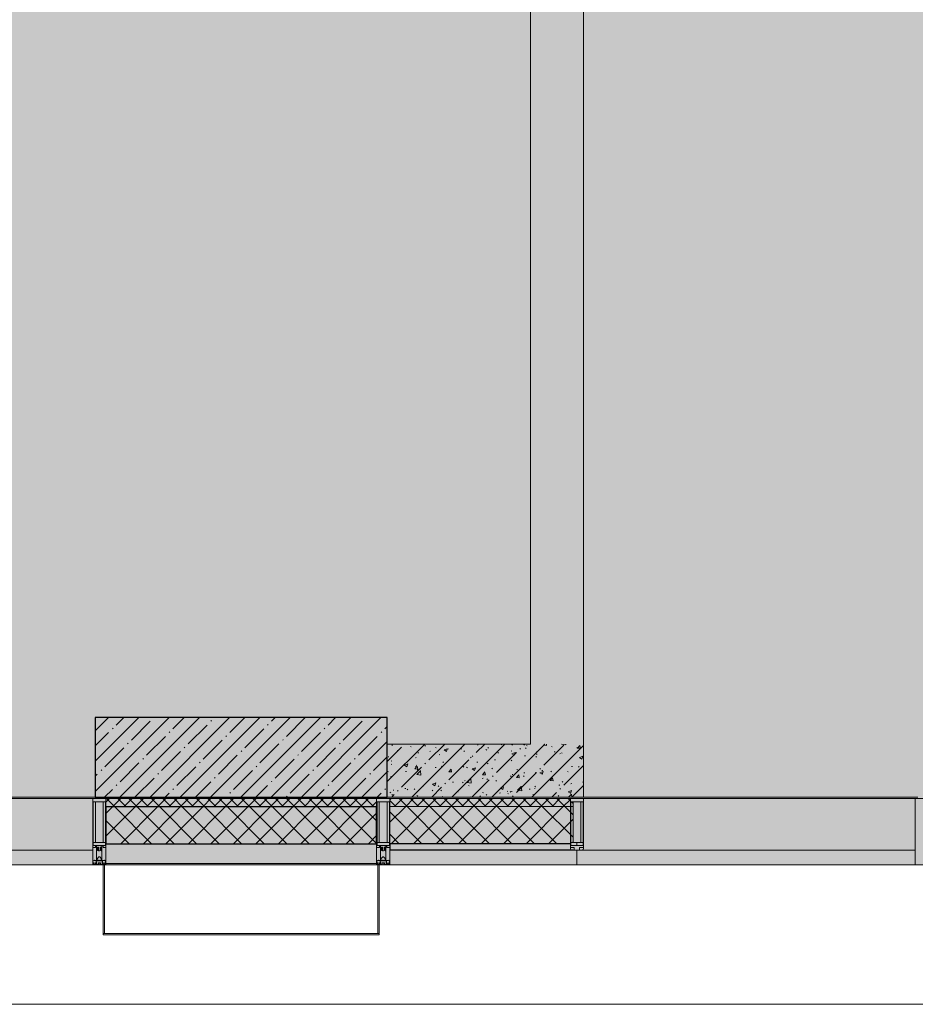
# Model space of a CAD drawing. Header units: millimetres. Extents: x -26897837 to 7466349, y -86687 to 22351.
# Tile 165 of 256: x 63243 to 66618, y -50259 to -46551. Entities that reach past the tile are written whole.
import ezdxf

# ---------------------------------------------------------------- set-up
doc = ezdxf.new("R2010")
doc.units = ezdxf.units.MM
for name, color, linetype, lineweight in [('_0', 7, 'Continuous', 13), ('A-200-M_WALL', 7, 'Continuous', 5), ('A-200-M_WALL_PAT', 7, 'Continuous', 5), ('A-214-M_CURT_WALL', 7, 'Continuous', 5), ('A-215-M_CURT_PANEL', 7, 'Continuous', 5), ('A-230-M_FLOOR', 7, 'Continuous', 5), ('A-280-M_COLUMN', 7, 'Continuous', 5), ('S-280-M_COLUMN', 7, 'Continuous', 5), ('Z-060-M_DETAIL', 7, 'Continuous', 5), ('Ограждение', 7, 'Continuous', 5), ('Поручни', 7, 'Continuous', 5)]:
    doc.layers.add(name, color=color, linetype=linetype, lineweight=lineweight)
pattern_1 = [(45, (0, 0), (-21.213203, 21.213203), []), (135, (0, 0), (-21.213203, -21.213203), [])]
pattern_2 = [(45, (0, 0), (-42.42641, 42.42641), []), (135, (0, 0), (-42.42641, -42.42641), [])]
pattern_3 = [(45, (36177.98, -48979.44), (-75.43415, 75.43415), [106.68, -17.78, 3.556, -17.78]), (45, (36177.98, -48904.05), (-75.43415, 75.43415), []), (50, (36177.98, -48979.44), (127.5292, -11.15758), [13.335, -146.685]), (355, (36177.98, -48979.44), (-24.66966, 133.74), [10.668, -117.348]), (100.451, (36188.6, -48980.37), (102.85973, 122.5818), [11.333, -124.663]), (46.184, (36177.98, -48943.88), (189.75516, -29.4304), [20.002, -220.027]), (96.636, (36193.79, -48946.33), (166.1822, 173.1996), [17, -186.995]), (351.184, (36177.98, -48943.88), (166.1839, 173.1976), [16.002, -176.022]), (21, (36195.76, -48952.77), (106.13027, -71.58603), [13.335, -146.685]), (326, (36195.76, -48952.77), (43.2619, 128.93175), [10.668, -117.348]), (71.451, (36204.6, -48958.73), (149.392, 57.34505), [11.333, -124.663]), (37.5, (36177.975, -48979.436), (2.16223, 59.18836), [3.353, -112.573, 3.353, -115.773, -117.792]), (37.5, (36177.975, -48979.436), (2.16223, 59.18836), [-235.052, 3.353, -114.44]), (7.5, (36177.975, -48979.436), (46.77386, 70.12615), [3.353, -64.567, 3.353, -109.906, -44.894]), (7.5, (36177.975, -48979.436), (46.77386, 70.12615), [-181.178, 3.353, -41.542]), (327.5, (36138.326, -48979.436), (94.91367, -4.01009), [3.353, -41.097, 3.353, -135.331, -184.023]), (327.5, (36138.326, -48979.436), (94.91367, -4.01009), [-183.134, 3.353, -180.67]), (317.5, (36120.55, -48979.44), (103.69057, 17.79882), [3.353, -54.432, 3.353, -88.748, -130.683]), (317.5, (36120.55, -48979.44), (103.69057, 17.79882), [-149.885, 3.353, -127.33])]

# ---------------------------------------------------------------- blocks, each defined once
blk = doc.blocks.new('Rectangular Mullion - 50Wx250H-2623690-50_AS_Plan_13')
at = {"layer": 'Z-060-M_DETAIL'}
for p, q in [((-25, 65.2), (-25, 250)), ((-25, 250), (0, 250)), ((-23, 237.3), (0, 237.3)), ((-23, 237.3), (-23, 73.6)), ((-14.9, 84), (-14.9, 237.3)), ((25, 250), (0, 250)), ((23, 237.3), (0, 237.3)), ((14.9, 84), (14.9, 237.3)), ((23, 237.3), (23, 73.6)), ((25, 65.2), (25, 250)), ((0, 84), (-23, 84)), ((0, 84), (23, 84)), ((-14, 65.2), (-25, 65.2)), ((-0.5, 73.6), (-23, 73.6)), ((-14, 71.3), (-14, 65.2)), ((-10, 71.3), (-14, 71.3)), ((-10, 53), (-10, 71.3)), ((-8.7, 53), (-10, 53)), ((-10, 53), (-10, 17)), ((-8.7, 53), (-7, 54.7)), ((-7, 65.2), (-5.9, 67.3)), ((-7, 65.2), (-7, 54.7)), ((-4.1, 67.3), (-5.9, 67.3)), ((-4.1, 67.3), (-2.9, 65.1)), ((-2.9, 65.1), (-2.9, 54.6)), ((-1.3, 53), (-2.9, 54.6)), ((0, 53), (-1.3, 53)), ((0, 53), (1.3, 53)), ((0.5, 73.6), (23, 73.6)), ((1.3, 53), (2.9, 54.6)), ((4.1, 67.3), (2.9, 65.1)), ((2.9, 65.1), (2.9, 54.6)), ((4.1, 67.3), (5.9, 67.3)), ((7, 65.2), (5.9, 67.3)), ((7, 65.2), (7, 54.7)), ((8.7, 53), (7, 54.7)), ((8.7, 53), (10, 53)), ((10, 71.3), (14, 71.3)), ((10, 53), (10, 71.3)), ((10, 53), (10, 17)), ((14, 71.3), (14, 65.2)), ((14, 65.2), (25, 65.2)), ((-23.8, 14.6), (-25, 14.2)), ((-25, 0), (-25, 14.2)), ((-22.3, 17), (-23.8, 17)), ((-23.8, 17), (-23.8, 14.6)), ((-22.5, 10.6), (-23.8, 14.6)), ((-22.5, 10.6), (-23.7, 9.9)), ((-23.7, 1.3), (-23.7, 9.9)), ((-23.7, 1.3), (-11.8, 1.3)), ((-23.2, 10.2), (-22.5, 8)), ((-22.5, 8), (-22.5, 4.5)), ((-21.3, 4.5), (-22.5, 4.5)), ((-22.3, 17), (-22.3, 16)), ((-22.3, 16), (-21.3, 16)), ((-19, 17.6), (-21.3, 16)), ((-21.3, 4.5), (-21.3, 6.5)), ((-21.3, 6.5), (-14.2, 6.5)), ((-18.4, 16.6), (-19, 17.6)), ((-7.4, 16.6), (-18.4, 16.6)), ((-14.2, 6.5), (-14.2, 4.5)), ((-13.2, 4.5), (-14.2, 4.5)), ((-13.2, 4.5), (-12.2, 7.2)), ((-12.7, 7.6), (-11.3, 11.4)), ((-12.7, 7.6), (-11.8, 6.9)), ((-12.2, 9), (-12.2, 14.8)), ((-12.2, 14.8), (0, 14.8)), ((-11.8, 1.3), (-11.8, 6.9)), ((-10.5, 11.2), (-11.3, 11.4)), ((-10.5, 1.5), (-10.5, 11.2)), ((-4.8, 1.5), (-10.5, 1.5)), ((-10, 17), (-7.5, 17)), ((-8.5, 23), (-1.5, 30)), ((-8.5, 18.5), (-8.5, 23)), ((-7.5, 18.5), (-8.5, 18.5)), ((-7.5, 17), (-7.5, 18.5)), ((-7.4, 18), (-7.4, 16.6)), ((-2.6, 18), (-7.4, 18)), ((0, 8), (-4.8, 8)), ((-4.8, 1.5), (-4.8, 8)), ((-2.6, 18), (-2.6, 16.8)), ((-2.6, 16.8), (0, 16.8)), ((-1.5, 30), (0, 30)), ((1.5, 30), (0, 30)), ((2.6, 16.8), (0, 16.8)), ((0, 14.8), (0, 16.8)), ((0, 14.8), (0, 16.8)), ((12.2, 14.8), (0, 14.8)), ((0, 0), (0, 8)), ((0, 8), (4.8, 8)), ((0, 0), (0, 8)), ((8.5, 23), (1.5, 30)), ((2.6, 18), (2.6, 16.8)), ((2.6, 18), (7.4, 18)), ((4.8, 1.5), (4.8, 8)), ((4.8, 1.5), (10.5, 1.5)), ((7.4, 18), (7.4, 16.6)), ((7.4, 16.6), (18.4, 16.6)), ((7.5, 18.5), (8.5, 18.5)), ((7.5, 17), (7.5, 18.5)), ((10, 17), (7.5, 17)), ((8.5, 18.5), (8.5, 23)), ((10.5, 11.2), (11.3, 11.4)), ((10.5, 1.5), (10.5, 11.2)), ((12.7, 7.6), (11.3, 11.4)), ((12.7, 7.6), (11.8, 6.9)), ((11.8, 1.3), (11.8, 6.9)), ((23.7, 1.3), (11.8, 1.3)), ((12.2, 9), (12.2, 14.8)), ((13.2, 4.5), (12.2, 7.2)), ((13.2, 4.5), (14.2, 4.5)), ((21.3, 6.5), (14.2, 6.5)), ((14.2, 6.5), (14.2, 4.5)), ((18.4, 16.6), (19, 17.6)), ((19, 17.6), (21.3, 16)), ((22.3, 16), (21.3, 16)), ((21.3, 4.5), (21.3, 6.5)), ((21.3, 4.5), (22.5, 4.5)), ((22.3, 17), (22.3, 16)), ((22.3, 17), (23.8, 17)), ((22.5, 10.6), (23.8, 14.6)), ((22.5, 10.6), (23.7, 9.9)), ((23.2, 10.2), (22.5, 8)), ((22.5, 8), (22.5, 4.5)), ((23.7, 1.3), (23.7, 9.9)), ((23.8, 17), (23.8, 14.6)), ((23.8, 14.6), (25, 14.2)), ((25, 0), (25, 14.2)), ((-25, 0), (0, 0)), ((25, 0), (0, 0))]:
    blk.add_line(p, q, dxfattribs=at)
for centre, start, end in [((-0.5, 73.1), 360, 90), ((0.5, 73.1), 90, 180)]:
    blk.add_arc(centre, 0.5, start, end, dxfattribs=at)
blk = doc.blocks.new('Rectangular Mullion - R_StandardFrame_50Wx250H-3552586-50_AS_Plan_13')
at = {"layer": 'A-214-M_CURT_WALL', "lineweight": 9}
for p, q in [((0, 0), (-50, 0)), ((-50, 0), (-50, -250)), ((0, -250), (0, 0)), ((-50, -250), (0, -250))]:
    blk.add_line(p, q, dxfattribs=at)
blk = doc.blocks.new('System Panel - A_PAN_Glass-3555212-50_AS_Plan_13')
at = {"layer": 'A-215-M_CURT_PANEL'}
for p, q in [((-637.5, 55), (-637.5, 0)), ((637.5, 55), (-623.5, 55)), ((637.5, 0), (637.5, 55)), ((-637.5, 0), (637.5, 0))]:
    blk.add_line(p, q, dxfattribs=at)
blk = doc.blocks.new('Rectangular Mullion - R_StandardFrame_50Wx250H-3137200-50_AS_Plan_13')
at = {"layer": 'A-214-M_CURT_WALL'}
blk.add_line((30440, -505), (29190, -505), dxfattribs=at)
blk = doc.blocks.new('Rectangular Mullion - 50Wx250H-3156125-50_AS_Plan_13')
at = {"layer": 'Z-060-M_DETAIL'}
for p, q in [((0, 250), (-25, 250)), ((-25, 250), (-25, 237.3)), ((-25, 65.2), (-25, 250)), ((-25, 250), (0, 250)), ((-23, 237.3), (0, 237.3)), ((-23, 237.3), (0, 237.3)), ((-23, 237.3), (-23, 73.6)), ((0, 237.3), (-14.9, 237.3)), ((-14.9, 237.3), (-14.9, 84)), ((-14.9, 84), (-14.9, 237.3)), ((25, 250), (0, 250)), ((25, 250), (0, 250)), ((14.9, 237.3), (0, 237.3)), ((0, 237.3), (23, 237.3)), ((23, 237.3), (0, 237.3)), ((14.9, 84), (14.9, 237.3)), ((14.9, 84), (14.9, 237.3)), ((23, 237.3), (23, 73.6)), ((25, 237.3), (25, 250)), ((25, 65.2), (25, 250)), ((0, 84), (-23, 84)), ((-23, 84), (-23, 73.6)), ((0, 84), (-23, 84)), ((-14.9, 84), (0, 84)), ((0, 84), (14.9, 84)), ((23, 84), (0, 84)), ((0, 84), (0, 73.6)), ((0, 84), (23, 84)), ((0, 73.6), (0, 84)), ((23, 73.6), (23, 84)), ((-25, 73.6), (-25, 65.2)), ((-25, 65.2), (-25, 60.2)), ((-10, 65.2), (-25, 65.2)), ((-25, 65.2), (-25, 60.2)), ((-25, 65.2), (-10, 65.2)), ((-10, 65.2), (-25, 65.2)), ((-23, 73.6), (0, 73.6)), ((0, 73.6), (-23, 73.6)), ((-0.5, 73.6), (-23, 73.6)), ((-10, 55), (-14, 55)), ((-14, 55), (-10, 55)), ((-10, 55), (-10, 65.2)), ((-10, 65.2), (-10, 55)), ((-10, 55), (-10, 65.2)), ((-10, 55), (0, 55)), ((0, 55), (-10, 55)), ((0, 73.6), (23, 73.6)), ((23, 73.6), (0, 73.6)), ((0, 55), (10, 55)), ((0, 55), (10, 55)), ((0.5, 73.6), (23, 73.6)), ((10, 65.2), (10, 55)), ((25, 65.2), (10, 65.2)), ((10, 55), (10, 65.2)), ((10, 65.2), (25, 65.2)), ((10, 65.2), (25, 65.2)), ((10, 55), (10, 65.2)), ((10, 55), (14, 55)), ((10, 55), (14, 55)), ((25, 65.2), (25, 73.6)), ((25, 65.2), (25, 60.2)), ((25, 60.2), (25, 65.2))]:
    blk.add_line(p, q, dxfattribs=at)
for centre, start, end in [((-14, 69.1), 218.9723, 270), ((-14, 69.1), 218.9723, 270), ((-14, 69.1), 218.9723, 270), ((14, 69.1), 270, 321.0277), ((14, 69.1), 270, 321.0277), ((14, 69.1), 270, 321.0277)]:
    blk.add_arc(centre, 14.1, start, end, dxfattribs=at)
blk = doc.blocks.new('Rectangular Mullion - R_InvisibleFrame_50Wx250H-3552585-50_AS_Plan_13')
at = {"layer": 'A-214-M_CURT_WALL', "lineweight": 9}
for p, q in [((-25, -237.3), (-25, -73.6)), ((25, -73.6), (25, -237.3))]:
    blk.add_line(p, q, dxfattribs=at)
blk = doc.blocks.new('Rectangular Mullion - R_StandardFrame_50Wx250H-3490238-50_AS_Plan_13')
at = {"layer": 'A-214-M_CURT_WALL', "lineweight": 9}
for p, q in [((-50, -250), (-50, 0)), ((-50, 0), (0, 0)), ((0, 0), (0, -250)), ((0, -250), (-50, -250))]:
    blk.add_line(p, q, dxfattribs=at)
blk = doc.blocks.new('System Panel - A_PAN_Glass-3903954-50_AS_Plan_13')
at = {"layer": 'A-215-M_CURT_PANEL'}
for p, q in [((825, 55), (-825, 55)), ((-825, 55), (-825, 0)), ((825, 0), (825, 55)), ((-825, 0), (825, 0))]:
    blk.add_line(p, q, dxfattribs=at)
blk = doc.blocks.new('Rectangular Mullion - R_StandardFrame_50Wx250H-3725449-50_AS_Plan_13')
at = {"layer": 'A-214-M_CURT_WALL'}
blk.add_line((33540, -505), (31890, -505), dxfattribs=at)
blk = doc.blocks.new('Rectangular Mullion - R_StandardFrame_50Wx250H-3903955-50_AS_Plan_13')
at = {"layer": 'A-214-M_CURT_WALL', "lineweight": 9}
for p, q in [((-50, -250), (-50, 0)), ((-50, 0), (0, 0)), ((0, 0), (0, -250)), ((0, -250), (-50, -250))]:
    blk.add_line(p, q, dxfattribs=at)
blk = doc.blocks.new('Ограждение - Ограждение-5498633-50_AS_Plan_13')
at = {"layer": 'Поручни'}
blk.add_line((-55947.2, -1355), (1285, -1355), dxfattribs=at)
blk = doc.blocks.new('RST_AR_KMN_R22_B1_FCD_rvt-1-50_AS_Plan_13')
at = {"layer": 'A-200-M_WALL_PAT'}
h = blk.add_hatch(dxfattribs=at)
h.set_pattern_fill('FP_3', color=256, style=0, pattern_type=2)
h.set_pattern_definition(pattern_1)
h.paths.add_polyline_path([(28410, -535), (28410, -505), (27390, -505), (27390, -535)])
h = blk.add_hatch(dxfattribs=at)
h.set_pattern_fill('FP_3', color=256, style=0, pattern_type=2)
h.set_pattern_definition(pattern_1)
h.paths.add_polyline_path([(29144.7, -535), (29150.1, -535), (29150.1, -517.7), (29140, -517.7), (29140, -505), (28460, -505), (28460, -535), (29142, -535)])
h = blk.add_hatch(dxfattribs=at)
h.set_pattern_fill('FP_4', color=256, style=0, pattern_type=2)
h.set_pattern_definition(pattern_2)
h.paths.add_polyline_path([(28410, -675), (28410, -535), (27390, -535), (27390, -675)])
h = blk.add_hatch(dxfattribs=at)
h.set_pattern_fill('FP_4', color=256, style=0, pattern_type=2)
h.set_pattern_definition(pattern_2)
h.paths.add_polyline_path([(29142, -675), (29142, -671), (29150.1, -671), (29150.1, -535), (28460, -535), (28460, -675), (29096.9, -675)])
at = {"layer": 'A-200-M_WALL_PAT', "true_color": 0xeff9fa}
blk.add_hatch(color=7, dxfattribs=at).paths.add_polyline_path([(29165, -755), (29165, -700), (28460, -700), (28460, -755), (29155, -755)])
at = {"layer": 'A-200-M_WALL'}
for p, q in [((28410, -505), (27390, -505)), ((27390, -505), (27390, -535)), ((28410, -535), (28410, -505)), ((29140, -505), (28460, -505)), ((28460, -505), (28460, -535)), ((28460, -535), (28460, -675)), ((29150.1, -535), (28460, -535)), ((27390, -675), (27390, -750)), ((28410, -750), (28410, -675)), ((28460, -700), (28460, -755)), ((29165, -755), (29165, -700)), ((27390, -750), (27390, -755)), ((27390, -750), (28410, -750)), ((27390, -755), (28410, -755)), ((28410, -755), (28410, -750)), ((28460, -755), (29165, -755))]:
    blk.add_line(p, q, dxfattribs=at)
at = {"layer": 'A-200-M_WALL', "lineweight": 25}
for p, q in [((27390, -535), (27390, -675)), ((27390, -535), (28410, -535)), ((28410, -675), (28410, -535)), ((27390, -675), (28410, -675)), ((28460, -675), (28460, -700)), ((29142, -675), (28460, -675)), ((29151, -700), (28460, -700))]:
    blk.add_line(p, q, dxfattribs=at)
at = {"layer": 'A-280-M_COLUMN', "lineweight": 18}
for p, q in [((27380, -755), (27380, -1012.7)), ((27385, -755), (27380, -755)), ((27385, -1012.7), (27385, -755)), ((28415, -755), (28415, -1012.7)), ((28420, -755), (28415, -755)), ((28420, -1012.7), (28420, -755)), ((27380, -1012.7), (27385, -1012.7)), ((27380, -1012.7), (27380, -1017.8)), ((28420, -1012.7), (27380, -1012.7)), ((27380, -1017.8), (28420, -1017.8)), ((28415, -1012.7), (28420, -1012.7)), ((28420, -1017.8), (28420, -1012.7))]:
    blk.add_line(p, q, dxfattribs=at)
at = {"layer": 'A-214-M_CURT_WALL', "lineweight": 5}
for name, p in [('Rectangular Mullion - R_StandardFrame_50Wx250H-3725449-50_AS_Plan_13', (-6200, 0)), ('Rectangular Mullion - 50Wx250H-2623690-50_AS_Plan_13', (27365, -755)), ('Rectangular Mullion - 50Wx250H-2623690-50_AS_Plan_13', (28435, -755)), ('Rectangular Mullion - 50Wx250H-3156125-50_AS_Plan_13', (29165, -755)), ('Rectangular Mullion - R_StandardFrame_50Wx250H-3137200-50_AS_Plan_13', (0, 0))]:
    blk.add_blockref(name, p, dxfattribs=at)
at = {"layer": 'A-214-M_CURT_WALL', "lineweight": 5, "extrusion": (0, 0, -1), "rotation": 180}
for name, p in [('Rectangular Mullion - R_StandardFrame_50Wx250H-3903955-50_AS_Plan_13', (-27390, -755)), ('Rectangular Mullion - R_InvisibleFrame_50Wx250H-3552585-50_AS_Plan_13', (-29165, -755)), ('Rectangular Mullion - R_StandardFrame_50Wx250H-3490238-50_AS_Plan_13', (-30490, -755))]:
    blk.add_blockref(name, p, dxfattribs=at)
at = {"layer": 'A-214-M_CURT_WALL', "lineweight": 5, "rotation": 180}
blk.add_blockref('Rectangular Mullion - R_StandardFrame_50Wx250H-3552586-50_AS_Plan_13', (28410, -755), dxfattribs=at)
at = {"layer": 'A-215-M_CURT_PANEL', "lineweight": 5}
for name, p in [('System Panel - A_PAN_Glass-3903954-50_AS_Plan_13', (26515, -755)), ('System Panel - A_PAN_Glass-3555212-50_AS_Plan_13', (29802.5, -755))]:
    blk.add_blockref(name, p, dxfattribs=at)
at = {"layer": 'Ограждение', "lineweight": 5}
blk.add_blockref('Ограждение - Ограждение-5498633-50_AS_Plan_13', (36940, 75), dxfattribs=at)

msp = doc.modelspace()

# ---------------------------------------------------------------- hatches: boundary and pattern name
at = {"layer": '_0', "transparency": 33554534}
h = msp.add_hatch(color=252, dxfattribs=at)
h.dxf.hatch_style = 1
h.paths.add_polyline_path([(17837.9, -49734.4), (25204.6, -19284.4), (73878, -19284.4), (73878, -49734.4)])
h.paths.add_polyline_path([(28728, -40979.4), (28728, -37429.4), (30528, -37429.4), (30528, -30029.4), (28477.6, -30029.4), (28478, -28029.4), (29978, -28029.4), (29978, -27479.4), (32178, -27479.4), (32178, -28029.4), (44478, -28029.4), (44478, -27979.4), (45303, -27979.4), (45303, -27379.4), (47528, -27379.4), (47528, -27979.4), (53578, -27979.4), (53578, -27379.4), (55478, -27379.4), (55478, -27979.4), (64478, -27979.4), (64478, -26229.4), (67788, -26229.4), (67788, -28219.4), (66578, -28219.4), (66578, -30029.4), (62978, -30029.4), (62078, -30029.4), (58628, -30029.4), (58628, -38979.4), (61728, -38979.4), (62978, -38979.4), (66878, -38979.4), (66878, -41429.4), (64488, -41429.4), (64488, -41029.4), (59923, -41029.4), (59923, -41629.4), (57898, -41629.4), (57898, -41029.4), (47038, -41029.4), (47038, -41629.4), (44138, -41629.4), (44138, -40979.4)], flags=16)
at = {"layer": 'A-200-M_WALL_PAT'}
h = msp.add_hatch(dxfattribs=at)
h.set_pattern_fill('FP_50', color=256, style=0, pattern_type=2)
h.set_pattern_definition(pattern_3)
h.paths.add_polyline_path([(65368, -49279.4), (65368, -43499.4), (65168, -43499.4), (65168, -49279.4), (65274.8, -49279.4)])
h = msp.add_hatch(dxfattribs=at)
h.set_pattern_fill('FP_50', color=256, style=0, pattern_type=2)
h.set_pattern_definition(pattern_3)
h.paths.add_polyline_path([(65368, -49479.4), (65368, -49279.4), (64628, -49279.4), (64628, -49479.4), (65274.8, -49479.4)])
at = {"layer": 'S-280-M_COLUMN'}
h = msp.add_hatch(dxfattribs=at)
h.set_pattern_fill('FP_1', color=256, style=0, pattern_type=2)
h.set_pattern_definition([(45, (36177.975, -48979.44), (-57.02463, 57.02463), []), (45, (36235, -48979.44), (-57.02463, 57.02463), [100.806, -20.161, 3.353, -16.808])])
h.paths.add_polyline_path([(64628, -49479.4), (64628, -49179.4), (63528, -49179.4), (63528, -49479.4)])

# ---------------------------------------------------------------- linework, layer by layer
at = {"layer": 'A-200-M_WALL', "lineweight": 9}
for p, q in [((65368, -49479.4), (65368, -43299.4)), ((65168, -43499.4), (65168, -49279.4)), ((65168, -49279.4), (64628, -49279.4)), ((64628, -49279.4), (64628, -49479.4)), ((64628, -49479.4), (65368, -49479.4))]:
    msp.add_line(p, q, dxfattribs=at)
at = {"layer": 'A-230-M_FLOOR'}
for p, q in [((61582.9, -49479.4), (63528, -49479.4)), ((65368, -49479.4), (66628, -49479.4))]:
    msp.add_line(p, q, dxfattribs=at)
at = {"layer": 'S-280-M_COLUMN', "lineweight": 25}
for p, q in [((63528, -49179.4), (63528, -49479.4)), ((64628, -49179.4), (63528, -49179.4)), ((64628, -49479.4), (64628, -49179.4)), ((63528, -49479.4), (64628, -49479.4))]:
    msp.add_line(p, q, dxfattribs=at)

# ---------------------------------------------------------------- block references
at = {"lineweight": 5}
msp.add_blockref('RST_AR_KMN_R22_B1_FCD_rvt-1-50_AS_Plan_13', (36178, -48979.4), dxfattribs=at)

doc.saveas('drawing.dxf')
